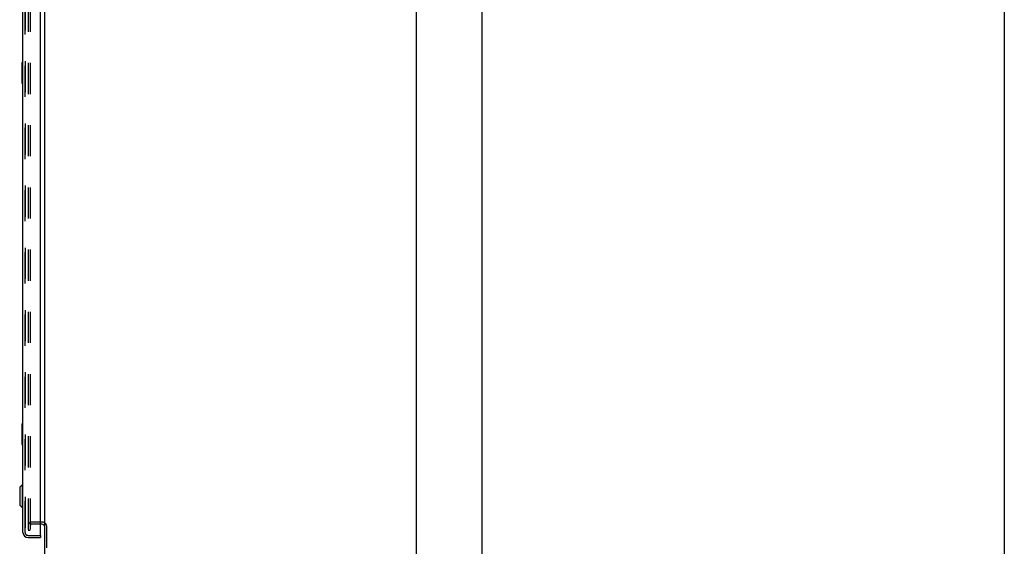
# Model space of a CAD drawing. Header units: inches. Extents: x 0 to 274, y 0 to 177.
# Tile 122 of 138: x 143 to 191, y 60 to 85. Entities that reach past the tile are written whole.
import ezdxf

# ---------------------------------------------------------------- set-up
doc = ezdxf.new("R2010")
doc.units = ezdxf.units.IN
doc.header["$LTSCALE"] = 15.069778
doc.header["$MEASUREMENT"] = 0
doc.linetypes.add('HIDDEN', pattern=[0.2, 0.1, -0.1])
doc.layers.get('0').update_dxf_attribs({"linetype": 'CONTINUOUS'})
for name, color, linetype in [('DEFAULT_2', 8, 'HIDDEN'), ('DIMENSIONS', 7, 'CONTINUOUS'), ('LEFT_OR_SECONDARY_DOOR_ASSEMBLY', 7, 'CONTINUOUS'), ('RIGHT_OR_MAIN_DOOR_ASSEMBLY', 7, 'CONTINUOUS')]:
    doc.layers.add(name, color=color, linetype=linetype)
doc.styles.get("Standard").update_dxf_attribs({"font": 'arial.ttf'})
doc.dimstyles.new('DIMSTYLE_1', dxfattribs={"dimtxt": 1.208806, "dimasz": 1.611741, "dimexe": 0.09, "dimexo": 0.07, "dimgap": 0.0375, "dimtad": 0, "dimtih": 1, "dimtoh": 1, "dimzin": 4, "dimdsep": 46, "dimtxsty": 'Standard', "dimblk": '_FILLED', "dimblk1": '_FILLED', "dimblk2": '_FILLED', "dimcen": 0.09, "dimadec": 3, "dimazin": 1, "dimtfac": 1, "dimtdec": 3, "dimtofl": 0, "dimtmove": 0, "dimatfit": 3, "dimldrblk": '_FILLED', "dimfxl": 0, "dimtolj": 1, "dimtzin": 4, "dimarcsym": 0})

# ---------------------------------------------------------------- blocks, each defined once
blk = doc.blocks.new('_FILLED')
at = {"color": 0, "linetype": 'ByBlock'}
blk.add_solid([(0, 0), (-1, 0.2), (-1, -0.2)], dxfattribs=at)
blk = doc.blocks.new('*D4')
at = {"layer": 'DIMENSIONS', "color": 2, "linetype": 'Continuous'}
for p, q in [((163.308, 125.196), (166.94, 125.196)), ((165.489, 125.196), (165.489, 90.405)), ((165.489, 53.196), (165.489, 87.987)), ((163.308, 53.196), (166.94, 53.196))]:
    blk.add_line(p, q, dxfattribs=at)
at = {"layer": 'DIMENSIONS', "color": 2, "linetype": 'Continuous', "xscale": 1.6117409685, "yscale": 1.6117409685, "zscale": 1.6117409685}
for p, rotation in [((165.489, 125.196), 90), ((165.489, 53.196), 270)]:
    blk.add_blockref('_FILLED', p, dxfattribs=dict(at, rotation=rotation))
at = {"layer": 'DIMENSIONS', "color": 2, "linetype": 'Continuous', "insert": (165.489, 89.801), "char_height": 1.2088, "width": 4.22408, "attachment_point": 2, "line_spacing_factor": 0.9}
blk.add_mtext('72.00', dxfattribs=at)

msp = doc.modelspace()

# ---------------------------------------------------------------- linework, layer by layer
at = {"color": 7, "linetype": 'Continuous'}
for p, q in [((144.284, 60.489), (144.284, 90.759)), ((162.284, 90.841), (162.284, 53.3)), ((190.803, 90.759), (190.803, 53.3)), ((144.141, 60.592), (144.08, 60.592)), ((144.284, 53.443), (144.284, 60.45))]:
    msp.add_line(p, q, dxfattribs=at)
msp.add_arc((144.141, 60.45), 0.142, 0, 90, dxfattribs=at)
at = {"layer": 'DEFAULT_2', "color": 8, "linetype": 'HIDDEN'}
for p, q in [((143.471, 122.113), (143.471, 60.28)), ((143.575, 122.113), (143.575, 60.28)), ((144.141, 60.696), (143.657, 60.696)), ((143.575, 60.28), (143.471, 60.28)), ((144.08, 60.592), (143.657, 60.592)), ((144.388, 53.425), (144.388, 60.448))]:
    msp.add_line(p, q, dxfattribs=at)
for centre, radius, start, end in [((143.657, 60.51), 0.186, 90, 180), ((144.141, 60.45), 0.246, 0, 90), ((143.657, 60.51), 0.0823, 90, 180)]:
    msp.add_arc(centre, radius, start, end, dxfattribs=at)
at = {"layer": 'LEFT_OR_SECONDARY_DOOR_ASSEMBLY', "color": 8, "linetype": 'HIDDEN'}
for p, q in [((143.33, 122.2), (143.33, 60.193)), ((143.472, 60.05), (144.06, 60.05))]:
    msp.add_line(p, q, dxfattribs=at)
msp.add_arc((143.472, 60.193), 0.142, 180, 270, dxfattribs=at)
at = {"layer": 'RIGHT_OR_MAIN_DOOR_ASSEMBLY', "color": 8, "linetype": 'HIDDEN'}
for p, q in [((143.33, 60.193), (143.33, 122.2)), ((143.472, 60.05), (144.06, 60.05))]:
    msp.add_line(p, q, dxfattribs=at)
at = {"layer": 'RIGHT_OR_MAIN_DOOR_ASSEMBLY', "color": 3, "linetype": 'Continuous'}
for p, q in [((144.08, 60.07), (144.08, 91.871)), ((143.226, 60.193), (143.226, 91.03)), ((143.472, 59.946), (144.08, 59.946))]:
    msp.add_line(p, q, dxfattribs=at)
at = {"layer": 'RIGHT_OR_MAIN_DOOR_ASSEMBLY', "color": 7, "linetype": 'Continuous'}
for p, q in [((143.166, 82.931), (143.166, 81.961)), ((143.226, 82.946), (143.181, 82.946)), ((143.212, 82.846), (143.212, 82.046)), ((143.181, 81.946), (143.226, 81.946)), ((143.166, 65.431), (143.166, 64.461)), ((143.226, 65.446), (143.181, 65.446)), ((143.212, 65.346), (143.212, 64.546)), ((143.181, 64.446), (143.226, 64.446)), ((143.068, 62.38), (143.186, 62.498)), ((143.068, 62.38), (143.068, 61.514)), ((143.186, 62.498), (143.226, 62.498)), ((143.186, 62.498), (143.186, 61.396)), ((143.068, 61.514), (143.186, 61.396)), ((143.186, 61.396), (143.226, 61.396)), ((144.06, 60.05), (144.08, 60.05)), ((144.08, 60.05), (144.08, 59.946))]:
    msp.add_line(p, q, dxfattribs=at)
for points in [[(143.211, 82.882), (143.211, 82.877), (143.212, 82.871), (143.212, 82.865), (143.212, 82.859), (143.212, 82.853), (143.212, 82.846)], [(143.212, 82.046), (143.212, 82.04), (143.212, 82.034), (143.212, 82.028), (143.212, 82.022), (143.211, 82.016), (143.211, 82.01)], [(143.211, 65.382), (143.211, 65.377), (143.212, 65.371), (143.212, 65.365), (143.212, 65.359), (143.212, 65.353), (143.212, 65.346)], [(143.212, 64.546), (143.212, 64.54), (143.212, 64.534), (143.212, 64.528), (143.212, 64.522), (143.211, 64.516), (143.211, 64.51)]]:
    msp.add_lwpolyline(points, dxfattribs=at)
for centre, start, end in [((143.181, 82.931), 90, 180), ((143.211, 82.931), 0, 90), ((143.181, 81.961), 180, 270), ((143.211, 81.961), 270, 360), ((143.181, 65.431), 90, 180), ((143.211, 65.431), 0, 90), ((143.181, 64.461), 180, 270), ((143.211, 64.461), 270, 360)]:
    msp.add_arc(centre, 0.015, start, end, dxfattribs=at)
at = {"layer": 'RIGHT_OR_MAIN_DOOR_ASSEMBLY', "color": 3, "linetype": 'Continuous'}
for centre, radius, start, end in [((143.472, 60.193), 0.246, 180, 270), ((144.06, 60.07), 0.02, 270, 360)]:
    msp.add_arc(centre, radius, start, end, dxfattribs=at)
at = {"layer": 'RIGHT_OR_MAIN_DOOR_ASSEMBLY', "color": 8, "linetype": 'HIDDEN'}
msp.add_arc((143.472, 60.193), 0.142, 180, 270, dxfattribs=at)

# ---------------------------------------------------------------- dimensions: what is measured, and where the dimension line sits
at = {"layer": 'DIMENSIONS', "color": 2, "linetype": 'Continuous'}
dim = msp.add_linear_dim(base=(165.489, 53.196), p1=(163.238, 125.196), p2=(163.238, 53.196), angle=270, dimstyle='DIMSTYLE_1', dxfattribs=at)
dim.commit()
dim.dimension.update_dxf_attribs({"geometry": '*D4', "text_midpoint": (165.489, 89.19), "dimtype": 160})

doc.saveas('drawing.dxf')
